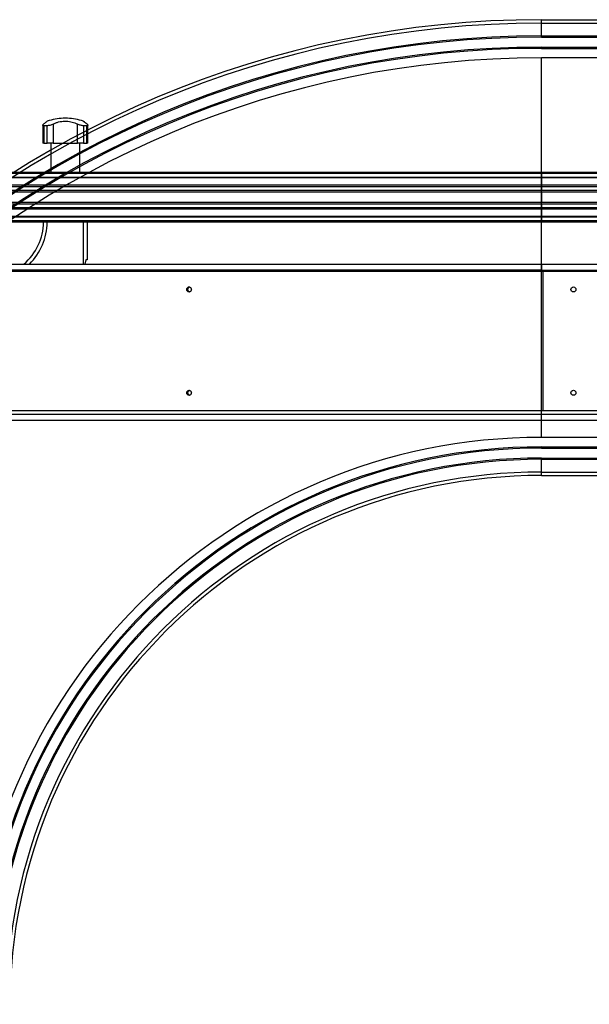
# Model space of a CAD drawing. Header units: millimetres. Extents: x 0 to 420, y 0 to 297.
# Tile 20 of 73: x 131 to 154, y 212 to 251. Entities that reach past the tile are written whole.
import ezdxf

# ---------------------------------------------------------------- set-up
doc = ezdxf.new("R2010")
doc.units = ezdxf.units.MM

msp = doc.modelspace()

# ---------------------------------------------------------------- linework, layer by layer
at = {"color": 7, "linetype": 'Continuous', "lineweight": 25}
for p, q in [((151.61443, 250.96171), (151.61443, 251.09864)), ((151.61443, 251.09864), (183.61443, 251.09864)), ((151.61443, 250.96171), (183.61443, 250.96171)), ((151.61443, 250.44864), (151.61443, 250.96171)), ((151.61443, 250.39864), (151.61443, 250.44864)), ((151.61443, 250.44864), (183.61443, 250.44864)), ((151.61443, 250.39864), (183.61443, 250.39864)), ((151.61443, 249.99864), (183.61443, 249.99864)), ((151.61443, 249.94864), (151.61443, 249.99864)), ((151.61443, 249.94864), (183.61443, 249.94864)), ((151.61443, 234.32864), (151.61443, 249.56864)), ((154.11443, 249.56864), (151.61443, 249.56864)), ((132.40179, 247.14329), (132.40179, 247.14158)), ((132.57707, 247.14329), (132.40179, 247.14329)), ((132.57707, 247.14158), (132.40179, 247.14158)), ((132.57707, 247.14158), (132.57707, 247.14329)), ((131.58318, 246.86479), (131.58318, 246.14329)), ((131.76292, 246.84185), (131.63048, 246.84185)), ((131.63048, 246.84185), (131.63048, 246.14329)), ((131.76292, 246.14329), (131.76292, 246.84185)), ((132.00321, 246.90942), (132.00321, 246.14329)), ((132.97565, 246.14329), (132.97565, 246.90942)), ((133.34838, 246.84185), (133.21595, 246.84185)), ((133.21595, 246.84185), (133.21595, 246.14329)), ((133.34838, 246.14329), (133.34838, 246.84185)), ((133.39568, 246.14329), (133.39568, 246.86519)), ((131.63048, 246.14329), (131.58318, 246.14329)), ((131.63048, 246.14329), (131.76292, 246.14329)), ((132.00321, 246.14329), (131.76292, 246.14329)), ((131.90735, 246.14329), (131.90735, 244.96829)), ((132.00321, 246.14329), (132.97565, 246.14329)), ((133.21595, 246.14329), (132.97565, 246.14329)), ((133.07151, 244.96829), (133.07151, 246.14329)), ((133.21595, 246.14329), (133.34838, 246.14329)), ((133.39568, 246.14329), (133.34838, 246.14329)), ((151.61443, 244.91829), (112.61443, 244.91829)), ((151.61443, 244.76829), (112.61443, 244.76829)), ((151.61443, 244.96829), (112.66443, 244.96829)), ((151.61443, 244.74279), (112.76443, 244.74279)), ((163.53235, 244.96829), (151.61443, 244.96829)), ((151.61443, 244.96829), (151.61443, 244.91829)), ((163.53235, 244.91829), (151.61443, 244.91829)), ((151.61443, 244.91829), (151.61443, 244.76829)), ((163.53235, 244.76829), (151.61443, 244.76829)), ((151.61443, 244.76829), (151.61443, 244.74279)), ((163.12719, 244.74279), (151.61443, 244.74279)), ((151.61443, 244.74279), (151.61443, 244.44828)), ((151.61443, 244.39027), (112.10136, 244.39027)), ((151.61443, 244.44828), (112.76443, 244.44828)), ((162.98943, 244.44828), (151.61443, 244.44828)), ((151.61443, 244.44828), (151.61443, 244.39027)), ((151.61443, 244.39027), (151.61443, 244.24084)), ((162.98943, 244.39027), (151.61443, 244.39027)), ((151.61443, 244.24084), (111.96443, 244.24084)), ((151.61443, 244.17329), (111.96443, 244.17329)), ((151.61443, 244.17329), (151.61443, 244.24084)), ((162.98943, 244.24084), (151.61443, 244.24084)), ((162.98943, 244.17329), (151.61443, 244.17329)), ((151.61443, 244.17329), (151.61443, 243.76329)), ((151.61443, 243.76329), (111.96443, 243.76329)), ((151.61443, 243.69574), (111.96443, 243.69574)), ((151.61443, 243.54631), (112.10136, 243.54631)), ((151.61443, 243.69574), (151.61443, 243.76329)), ((162.98943, 243.76329), (151.61443, 243.76329)), ((151.61443, 243.69574), (151.61443, 243.54631)), ((162.98943, 243.69574), (151.61443, 243.69574)), ((151.61443, 243.54631), (151.61443, 243.4883)), ((162.98943, 243.54631), (151.61443, 243.54631)), ((151.61443, 243.16829), (112.61443, 243.16829)), ((151.61443, 243.4883), (112.76443, 243.4883)), ((151.61443, 243.19379), (112.76443, 243.19379)), ((162.98943, 243.4883), (151.61443, 243.4883)), ((151.61443, 243.4883), (151.61443, 243.19379)), ((151.61443, 243.19379), (151.61443, 243.16829)), ((162.98943, 243.19379), (151.61443, 243.19379)), ((151.61443, 243.16829), (151.61443, 243.01829)), ((162.98943, 243.16829), (151.61443, 243.16829)), ((151.61443, 243.01829), (112.61443, 243.01829)), ((151.61443, 242.96829), (112.66443, 242.96829)), ((133.21443, 241.28479), (133.21443, 242.96829)), ((133.36443, 242.96829), (133.36443, 241.4538)), ((162.98943, 243.01829), (151.61443, 243.01829)), ((151.61443, 243.01829), (151.61443, 242.96829)), ((162.98943, 242.96829), (151.61443, 242.96829)), ((113.49443, 241.28479), (151.61443, 241.28479)), ((133.31443, 241.4538), (133.27807, 241.28479)), ((133.36443, 241.4538), (133.31443, 241.4538)), ((151.61443, 241.28479), (151.61443, 241.04329)), ((151.61443, 241.28479), (154.11443, 241.28479)), ((151.66456, 240.99329), (113.01446, 240.99329)), ((151.61443, 241.04329), (113.11443, 241.04329)), ((151.61443, 241.04329), (154.11443, 241.04329)), ((151.61443, 241.04329), (151.61443, 240.99329)), ((151.66456, 240.99329), (151.66456, 235.39329)), ((154.06456, 240.99329), (151.66456, 240.99329)), ((151.66456, 235.39329), (113.01446, 235.39329)), ((151.61443, 235.24329), (113.49443, 235.24329)), ((151.61443, 235.24329), (151.61443, 235.39329)), ((151.61443, 235.00179), (151.61443, 235.24329)), ((154.11443, 235.24329), (151.61443, 235.24329)), ((154.06456, 235.39329), (151.66456, 235.39329)), ((151.61443, 235.00179), (113.49443, 235.00179)), ((154.11443, 235.00179), (151.61443, 235.00179)), ((154.11443, 234.32864), (151.61443, 234.32864)), ((151.61443, 233.89864), (151.61443, 233.94864)), ((151.61443, 233.94864), (183.61443, 233.94864)), ((151.61443, 233.89864), (183.61443, 233.89864)), ((151.61443, 233.49864), (183.61443, 233.49864)), ((151.61443, 233.44864), (151.61443, 233.49864)), ((151.61443, 233.44864), (183.61443, 233.44864)), ((151.61443, 232.93556), (151.61443, 233.44864)), ((151.61443, 232.93556), (183.61443, 232.93556)), ((151.61443, 232.79864), (151.61443, 232.93556)), ((151.61443, 232.79864), (183.61443, 232.79864))]:
    msp.add_line(p, q, dxfattribs=at)
for centre in [(152.88956, 240.26829), (152.88956, 236.11829)]:
    msp.add_circle(centre, 0.1, dxfattribs=at)
for centre, radius, start, end in [((151.61443, 211.44864), 39.65, 90, 180), ((151.61443, 211.44864), 39.51307, 90, 180), ((151.61443, 211.44864), 39, 90, 180), ((151.61443, 211.44864), 38.95, 90, 180), ((151.61443, 211.44864), 38.55, 90, 180), ((151.61443, 211.44864), 38.5, 90, 180), ((151.61443, 211.44864), 38.12, 90, 180), ((132.48943, 244.89329), 2.25, 92.232359, 108.828662), ((132.48943, 244.89329), 2.25, 71.174979, 87.767641), ((129.36443, 242.99329), 2.25, 310.594539, 359.363367), ((129.36443, 242.99329), 2.4, 314.612324, 359.403158), ((151.61443, 211.44864), 22.88, 90, 180), ((151.61443, 211.44864), 22.5, 90, 180), ((151.61443, 211.44864), 22.45, 90, 180), ((151.61443, 211.44864), 22.05, 90, 180), ((151.61443, 211.44864), 22, 90, 180), ((151.61443, 211.44864), 21.48693, 90, 180), ((151.61443, 211.44864), 21.35, 90, 180)]:
    msp.add_arc(centre, radius, start, end, dxfattribs=at)
for points, knots in [([(131.63048, 246.84185), (131.61843, 246.84276), (131.59435, 246.84459), (131.58097, 246.85863), (131.5848, 246.8801), (131.60556, 246.89906), (131.6169, 246.90942)], [0, 0, 0, 0, 0.233143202, 0.46598224, 0.708290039, 1, 1, 1, 1]), ([(131.76345, 247.02255), (131.76268, 247.02197), (131.76099, 247.02071), (131.73863, 247.00386), (131.70166, 246.97567), (131.65932, 246.94294), (131.62816, 246.91832), (131.6169, 246.90942)], [0, 0, 0, 0, 0.192302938, 0.422914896, 0.644528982, 0.871631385, 1, 1, 1, 1]), ([(132.00321, 246.90942), (131.98237, 246.89932), (131.94064, 246.87908), (131.86768, 246.85589), (131.80579, 246.84352), (131.77481, 246.84231), (131.76292, 246.84185)], [0, 0, 0, 0, 0.28482414, 0.57045716, 0.83508046, 1, 1, 1, 1]), ([(132.00321, 246.90942), (132.03702, 246.92574), (132.10461, 246.95835), (132.22031, 246.99356), (132.34389, 247.01644), (132.46995, 247.02542), (132.59371, 247.0206), (132.71127, 247.0039), (132.82183, 246.97541), (132.90954, 246.94277), (132.95801, 246.91832), (132.97565, 246.90942)], [0, 0, 0, 0, 0.12083278, 0.2415891, 0.36294631, 0.48426201, 0.59786508, 0.71149177, 0.82362919, 0.93582121, 1, 1, 1, 1]), ([(133.21595, 246.84185), (133.19873, 246.84276), (133.16431, 246.84459), (133.10251, 246.85863), (133.03619, 246.8801), (132.99704, 246.89906), (132.97565, 246.90942)], [0, 0, 0, 0, 0.2331432, 0.46598224, 0.70829004, 1, 1, 1, 1]), ([(133.36196, 246.90942), (133.3415, 246.92554), (133.30004, 246.95819), (133.25395, 246.99343), (133.22457, 247.01569), (133.21234, 247.02486), (133.2151, 247.02279), (133.21541, 247.02255)], [0, 0, 0, 0, 0.23847854, 0.48308993, 0.72179606, 0.96836457, 1, 1, 1, 1]), ([(133.36196, 246.90942), (133.37304, 246.89932), (133.39524, 246.87908), (133.39817, 246.85589), (133.38005, 246.84352), (133.35717, 246.84231), (133.34838, 246.84185)], [0, 0, 0, 0, 0.28482414, 0.57045716, 0.83508046, 1, 1, 1, 1]), ([(137.55162, 240.26829), (137.55022, 240.28139), (137.5474, 240.30759), (137.52578, 240.34087), (137.49494, 240.36308), (137.45828, 240.37089), (137.42169, 240.36312), (137.39062, 240.34091), (137.36985, 240.30762), (137.36255, 240.26833), (137.36982, 240.22907), (137.39053, 240.19578), (137.42155, 240.17353), (137.45815, 240.16569), (137.49485, 240.17346), (137.52572, 240.19566), (137.54739, 240.22894), (137.55021, 240.25516), (137.55162, 240.26829)], [0, 0, 0, 0, 0.06245928, 0.12490804, 0.18739159, 0.24991766, 0.31246824, 0.37502624, 0.43753576, 0.49994458, 0.562323, 0.62474161, 0.68724497, 0.74984141, 0.81246211, 0.87498185, 0.93740598, 1, 1, 1, 1]), ([(137.47662, 240.36438), (137.47077, 240.36349), (137.45284, 240.36077), (137.42756, 240.34039), (137.40673, 240.30773), (137.39949, 240.26833), (137.40669, 240.22896), (137.42747, 240.1963), (137.45275, 240.17587), (137.47072, 240.17311), (137.47661, 240.17221)], [0, 0, 0, 0, 0.06943616, 0.21294024, 0.35647562, 0.49988074, 0.64321611, 0.78654315, 0.92992246, 1, 1, 1, 1]), ([(137.55162, 236.11829), (137.55022, 236.13139), (137.5474, 236.15759), (137.52578, 236.19087), (137.49494, 236.21308), (137.45828, 236.22089), (137.42169, 236.21312), (137.39062, 236.19091), (137.36985, 236.15762), (137.36255, 236.11833), (137.36982, 236.07907), (137.39053, 236.04578), (137.42155, 236.02353), (137.45815, 236.01569), (137.49485, 236.02346), (137.52572, 236.04566), (137.54739, 236.07894), (137.55021, 236.10516), (137.55162, 236.11829)], [0, 0, 0, 0, 0.06245928, 0.12490804, 0.18739159, 0.24991766, 0.31246824, 0.37502624, 0.43753576, 0.49994458, 0.562323, 0.62474161, 0.68724497, 0.74984141, 0.81246211, 0.87498185, 0.93740598, 1, 1, 1, 1]), ([(137.47662, 236.21438), (137.47077, 236.21349), (137.45284, 236.21077), (137.42756, 236.19039), (137.40673, 236.15773), (137.39949, 236.11833), (137.40669, 236.07896), (137.42747, 236.0463), (137.45275, 236.02587), (137.47072, 236.02311), (137.47661, 236.02221)], [0, 0, 0, 0, 0.06943616, 0.21294024, 0.35647562, 0.49988074, 0.64321611, 0.78654315, 0.92992246, 1, 1, 1, 1])]:
    msp.add_open_spline(points, degree=3, knots=knots, dxfattribs=at)

doc.saveas('drawing.dxf')
